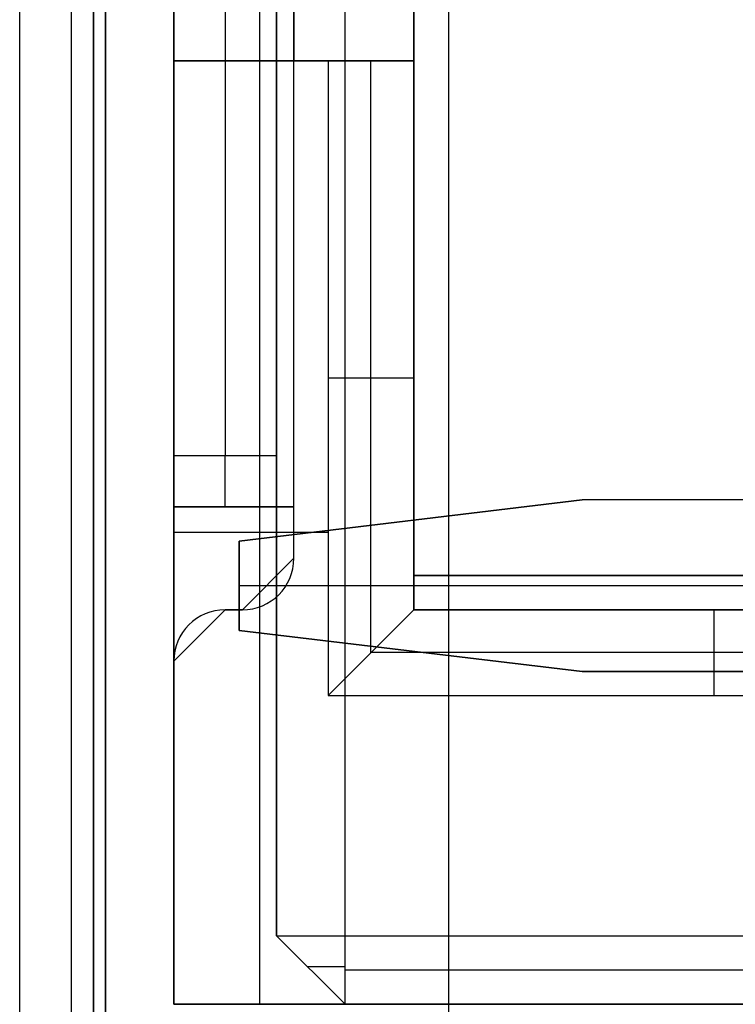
# Model space of a CAD drawing. Extents: x -9 to 8, y 1 to 147.
# Tile 86 of 181: x -6.59 to -4.51, y 80.76 to 83.63. Entities that reach past the tile are written whole.
import ezdxf

# ---------------------------------------------------------------- set-up
doc = ezdxf.new("R2010")
doc.units = 0
doc.layers.add('DEFAULT', color=7, linetype='CONTINUOUS')

msp = doc.modelspace()

# ---------------------------------------------------------------- linework, layer by layer
at = {"layer": 'DEFAULT', "color": 254}
for p, q in [((-6.3443, 110.3212, -98.2513), (-6.3443, 69.6334, -98.2513)), ((-5.3443, 110.295, -98.2775), (-5.3443, 69.6596, -98.2775)), ((-6.4443, 107.823, -100.7496), (-6.4443, 72.1316, -100.7496)), ((-6.3443, 51.4419, -40.0121), (-6.3443, 99.0186, -40.0121)), ((-6.5943, 51.4485, -21.5604), (-6.5943, 99.012, -21.5604)), ((-6.5943, 51.4485, -40.0055), (-6.5943, 99.012, -40.0055)), ((-6.3793, 80.2576, -21.5548), (-6.3793, 96.7576, -21.5548)), ((-6.3793, 96.7576, -17.9333), (-6.3793, 80.2576, -17.9333)), ((-6.3793, 80.2576, -19.7441), (-6.3793, 96.7576, -19.7441)), ((-6.145, 80.7576, -20.4501), (-6.145, 96.2576, -20.4501)), ((-5.895, 96.2576, -20.4501), (-5.895, 80.7576, -20.4501)), ((-5.845, 96.0576, -20.4501), (-5.845, 80.9576, -20.4501)), ((-5.6452, 82.5576, -18.4501), (-5.6453, 95.5076, -18.4501)), ((-5.445, 81.9076, -19.4501), (-5.445, 95.1076, -19.4501)), ((-5.445, 82.0076, -31.8501), (-5.445, 95.0076, -31.8501)), ((-5.445, 95.0076, -19.5501), (-5.445, 82.0076, -19.5501)), ((-6.145, 94.8076, -18.4501), (-6.145, 82.2076, -18.4501)), ((-6.145, 82.2076, -19.3751), (-6.145, 94.8076, -19.3751)), ((-5.845, 94.8076, -18.4501), (-5.845, 82.2076, -18.4501)), ((-5.845, 94.8076, -18.6501), (-5.845, 82.2076, -18.6501)), ((-5.845, 82.2076, -18.5501), (-5.845, 94.8076, -18.5501)), ((-5.795, 82.2076, -18.4001), (-5.795, 94.8076, -18.4001)), ((-5.795, 82.2076, -18.1001), (-5.795, 94.8076, -18.1001)), ((-5.795, 82.2076, -18.4001), (-5.795, 94.8076, -18.4001)), ((-6.145, 94.6576, -20.3001), (-6.145, 82.3576, -20.3001)), ((-5.995, 94.6576, -20.3001), (-5.995, 82.3576, -20.3001)), ((-5.845, 94.6576, -20.3001), (-5.845, 82.3576, -20.3001)), ((-6.145, 93.5076, -21.0501), (-6.145, 83.5076, -21.0501)), ((-5.795, 93.5076, -21.0501), (-5.795, 83.5076, -21.0501)), ((-5.445, 93.5076, -21.0501), (-5.445, 83.5076, -21.0501)), ((-5.445, 83.5076, -26.4501), (-5.445, 93.5076, -26.4501)), ((-6.5943, 78.4485, -63.0186), (-6.5943, 93.4354, -63.0186)), ((-6.5943, 78.4485, -80.0055), (-6.5943, 93.4354, -80.0055)), ((-6.5943, 78.4485, -46.0186), (-6.5943, 93.4354, -46.0186)), ((-6.5943, 78.4485, -57.0055), (-6.5943, 93.4354, -57.0055)), ((-6.3443, 93.4419, -63.0121), (-6.3443, 78.4419, -63.0121)), ((-6.3443, 78.4419, -80.0121), (-6.3443, 93.4419, -80.0121)), ((-6.3443, 93.4419, -46.0121), (-6.3443, 78.4419, -46.0121)), ((-6.3443, 78.4419, -57.0121), (-6.3443, 93.4419, -57.0121)), ((-6.145, 83.5076, -21.0501), (-6.145, 83.5076, -31.8501)), ((-6.145, 83.5076, -31.8501), (-6.145, 80.7576, -31.8501)), ((-6.145, 83.5076, -31.8501), (-5.695, 83.5076, -31.8501)), ((-5.445, 83.5076, -21.0501), (-6.145, 83.5076, -21.0501)), ((-6.145, 80.7576, -26.1501), (-6.145, 83.5076, -26.1501)), ((-5.445, 83.5076, -26.4501), (-6.145, 83.5076, -26.4501)), ((-5.795, 83.5076, -31.8501), (-5.795, 83.5076, -21.0501)), ((-5.695, 83.5076, -31.8501), (-5.695, 81.6576, -31.8501)), ((-5.695, 83.5076, -31.8501), (-5.445, 83.5076, -31.3501)), ((-5.57, 81.7826, -31.6001), (-5.57, 83.5076, -31.6001)), ((-5.445, 83.5076, -31.3501), (-5.445, 83.5076, -21.0501)), ((-5.445, 83.5076, -31.3501), (-5.445, 82.0076, -31.3501)), ((-5.445, 82.5826, -31.3501), (-5.695, 82.5826, -31.8501)), ((-5.6452, 80.9576, -18.4501), (-5.6452, 82.5576, -18.4501)), ((-6.145, 82.3576, -20.3001), (-6.145, 82.2076, -20.1501)), ((-6.145, 82.3576, -20.3001), (-5.845, 82.3576, -20.3001)), ((-4.9543, 82.2276, -37.2501), (-5.9543, 82.1076, -37.2501)), ((-5.9543, 82.1076, -37.7501), (-4.9543, 82.2276, -37.7501)), ((-5.9543, 82.1076, -37.5001), (-4.9543, 82.2276, -37.5001)), ((-0.145, 82.2276, -37.2501), (-4.9543, 82.2276, -37.2501)), ((-4.9543, 82.2276, -37.7501), (-4.9543, 82.2276, -37.2501)), ((-0.145, 82.2276, -37.7501), (-4.9543, 82.2276, -37.7501)), ((-0.145, 82.2276, -37.5001), (-4.9543, 82.2276, -37.5001)), ((-6.145, 82.2076, -20.1501), (-6.145, 82.2076, -18.4501)), ((-5.845, 82.2076, -20.1501), (-6.145, 82.2076, -20.1501)), ((-5.845, 82.2076, -19.1251), (-6.145, 82.2076, -19.1251)), ((-5.97, 82.2076, -18.1473), (-5.97, 82.2076, -20.1501)), ((-5.845, 82.2076, -18.6501), (-5.845, 82.2076, -18.4501)), ((-5.845, 82.2076, -18.6501), (-5.845, 80.9576, -18.6501)), ((-5.795, 82.2076, -18.4001), (-5.845, 82.2076, -18.4501)), ((-5.845, 82.2076, -18.6501), (-5.845, 82.2076, -20.1501)), ((-5.845, 80.9576, -19.5501), (-5.845, 82.2076, -19.5501)), ((-5.795, 82.0576, -18.4001), (-5.795, 82.2076, -18.4001)), ((-5.795, 82.0576, -18.1001), (-5.795, 82.2076, -18.1001)), ((-5.795, 82.2076, -18.1001), (-5.795, 82.2076, -18.4001)), ((-5.795, 82.0576, -18.2501), (-5.795, 82.2076, -18.2501)), ((-5.4543, 82.1676, -37.7501), (-5.4543, 82.1676, -37.2501)), ((-5.695, 82.1326, -31.8501), (-6.145, 82.1326, -31.8501)), ((-5.795, 82.1326, -18.4001), (-5.795, 82.1326, -18.1001)), ((-5.9543, 82.1076, -37.2501), (-5.9543, 81.8476, -37.2501)), ((-5.9543, 82.1076, -37.2501), (-5.9543, 82.1076, -37.7501)), ((-5.9543, 82.1076, -37.7501), (-5.9543, 81.8476, -37.7501)), ((-5.9543, 81.8476, -37.5001), (-5.9543, 82.1076, -37.5001)), ((-5.945, 81.9076, -18.4001), (-5.795, 82.0576, -18.4001)), ((-5.795, 82.0576, -18.4001), (-5.795, 82.0576, -18.1001)), ((-5.445, 82.0076, -31.3501), (-5.445, 81.9076, -31.3501)), ((-5.445, 82.0076, -31.3501), (-5.445, 82.0076, -31.8501)), ((-4.445, 82.0076, -31.8501), (-5.445, 82.0076, -31.8501)), ((-5.445, 82.0076, -19.5501), (-5.445, 82.0076, -31.3501)), ((-5.445, 82.0076, -19.5501), (-4.445, 82.0076, -19.5501)), ((-5.445, 81.9076, -25.4001), (-5.445, 82.0076, -25.4001)), ((-4.445, 82.0076, -25.7001), (-5.445, 82.0076, -25.7001)), ((-4.945, 82.0076, -19.5501), (-4.945, 82.0076, -31.8501)), ((-0.145, 81.9776, -37.2501), (-5.9543, 81.9776, -37.2501)), ((-5.9543, 81.9776, -37.7501), (-5.9543, 81.9776, -37.2501)), ((-0.145, 81.9776, -37.7501), (-5.9543, 81.9776, -37.7501)), ((-6.145, 81.7576, -18.4001), (-5.995, 81.9076, -18.4001)), ((-5.995, 81.9076, -18.4001), (-5.945, 81.9076, -18.4001)), ((-5.945, 81.9076, -18.1001), (-5.995, 81.9076, -18.1001)), ((-5.995, 81.9076, -18.1001), (-5.995, 81.9076, -18.4001)), ((-5.945, 81.9076, -18.2501), (-5.995, 81.9076, -18.2501)), ((-5.97, 81.9076, -18.4001), (-5.97, 81.9076, -18.1001)), ((-5.945, 81.9076, -18.1001), (-5.945, 81.9076, -18.4001)), ((-5.695, 81.6576, -31.8501), (-5.445, 81.9076, -31.3501)), ((-5.445, 81.9076, -31.3501), (-3.695, 81.9076, -31.3501)), ((-5.445, 81.9076, -19.4501), (-5.445, 81.9076, -31.3501)), ((-3.695, 81.9076, -19.4501), (-5.445, 81.9076, -19.4501)), ((-3.695, 81.9076, -25.4001), (-5.445, 81.9076, -25.4001)), ((-4.57, 81.9076, -31.3501), (-4.57, 81.6576, -31.8501)), ((-4.57, 81.9076, -31.3501), (-4.57, 81.9076, -19.4501)), ((-5.9543, 81.8476, -37.7501), (-5.9543, 81.8476, -37.2501)), ((-5.9543, 81.8476, -37.2501), (-4.9543, 81.7276, -37.2501)), ((-4.9543, 81.7276, -37.7501), (-5.9543, 81.8476, -37.7501)), ((-4.9543, 81.7276, -37.5001), (-5.9543, 81.8476, -37.5001)), ((-3.57, 81.7826, -31.6001), (-5.57, 81.7826, -31.6001)), ((-5.4543, 81.7876, -37.7501), (-5.4543, 81.7876, -37.2501)), ((-6.145, 80.7576, -18.4001), (-6.145, 81.7576, -18.4001)), ((-6.145, 81.7576, -18.4001), (-6.145, 81.7576, -18.1001)), ((-6.145, 80.7576, -18.1001), (-6.145, 81.7576, -18.1001)), ((-4.9543, 81.7276, -37.2501), (-0.145, 81.7276, -37.2501)), ((-4.9543, 81.7276, -37.7501), (-4.9543, 81.7276, -37.2501)), ((-0.145, 81.7276, -37.7501), (-4.9543, 81.7276, -37.7501)), ((-0.145, 81.7276, -37.5001), (-4.9543, 81.7276, -37.5001)), ((-5.695, 81.6576, -31.8501), (-3.445, 81.6576, -31.8501)), ((-6.145, 81.0826, -18.4001), (-6.145, 81.0826, -18.1001)), ((-5.845, 80.9576, -18.6501), (-5.645, 80.7576, -18.6501)), ((-5.845, 80.9576, -20.4501), (-5.845, 80.9576, -18.6501)), ((-5.645, 80.7576, -20.4501), (-5.845, 80.9576, -20.4501)), ((-5.645, 80.7576, -19.5501), (-5.845, 80.9576, -19.5501)), ((-5.6452, 80.9576, -18.4501), (5.255, 80.9576, -18.4501)), ((-5.645, 80.7576, -18.6501), (-5.6452, 80.9576, -18.4501)), ((-5.745, 80.8576, -20.4501), (-5.745, 80.8576, -18.6501)), ((5.255, 80.8576, -18.5501), (-5.6451, 80.8576, -18.5501)), ((-6.145, 80.7576, -20.4501), (-6.145, 80.7576, -31.8501)), ((-6.145, 80.7576, -31.8501), (-2.195, 80.7576, -31.8501)), ((-5.645, 80.7576, -20.4501), (-6.145, 80.7576, -20.4501)), ((5.255, 80.7576, -28.4251), (-6.145, 80.7576, -28.4251)), ((5.255, 80.7576, -18.6501), (-5.645, 80.7576, -18.6501)), ((-5.645, 80.7576, -18.6501), (-5.645, 80.7576, -20.4501))]:
    msp.add_line(p, q, dxfattribs=at)
at = {"layer": 'DEFAULT', "color": 254, "extrusion": (1, -1.86342e-15, 4.37114e-08)}
msp.add_arc((82.3576, -20.1501, -6.145), 0.15, 180, 270, dxfattribs=at)
at = {"layer": 'DEFAULT', "color": 254, "extrusion": (1, 0, 4.37114e-08)}
msp.add_arc((82.3576, -20.1501, -5.995), 0.15, 180, 270, dxfattribs=at)
at = {"layer": 'DEFAULT', "color": 254, "extrusion": (1, -3.02776e-10, 4.37719e-08)}
msp.add_arc((82.3576, -20.1501, -5.845), 0.15, 180, 270, dxfattribs=at)
at = {"layer": 'DEFAULT', "color": 254, "extrusion": (1.28568e-10, 1, 4.39971e-08)}
msp.add_arc((5.795, -18.4501, 82.2076), 0.35, 360, 90, dxfattribs=at)
at = {"layer": 'DEFAULT', "color": 254, "extrusion": (-3.0326e-10, 1, 4.78439e-08)}
msp.add_arc((5.795, -18.4501, 82.2076), 0.05, 360, 90, dxfattribs=at)
at = {"layer": 'DEFAULT', "color": 254, "extrusion": (-4.37114e-08, -4.37114e-08, 1)}
for centre, start, end in [((-5.945, 82.0576, -18.4001), 270, 0), ((-5.945, 82.0576, -18.1001), 270, 0), ((-5.945, 82.0576, -18.2501), 270, 0), ((-5.995, 81.7576, -18.1001), 90, 180), ((-5.995, 81.7576, -18.2501), 90, 180)]:
    msp.add_arc(centre, 0.15, start, end, dxfattribs=at)
at = {"layer": 'DEFAULT', "color": 254, "extrusion": (-4.37899e-08, -4.37271e-08, 1)}
msp.add_arc((-5.995, 81.7576, -18.4001), 0.15, 90, 180, dxfattribs=at)
at = {"layer": 'DEFAULT', "color": 254, "extrusion": (2.55739e-08, 1, 7.91871e-08)}
msp.add_arc((5.645, -18.6501, 80.9576), 0.2, 360, 89.9302, dxfattribs=at)
at = {"layer": 'DEFAULT', "color": 254, "extrusion": (0, 1, 4.37114e-08)}
msp.add_arc((5.645, -18.6501, 80.8682), 0.1106, 360, 89.9303, dxfattribs=at)

doc.saveas('drawing.dxf')
